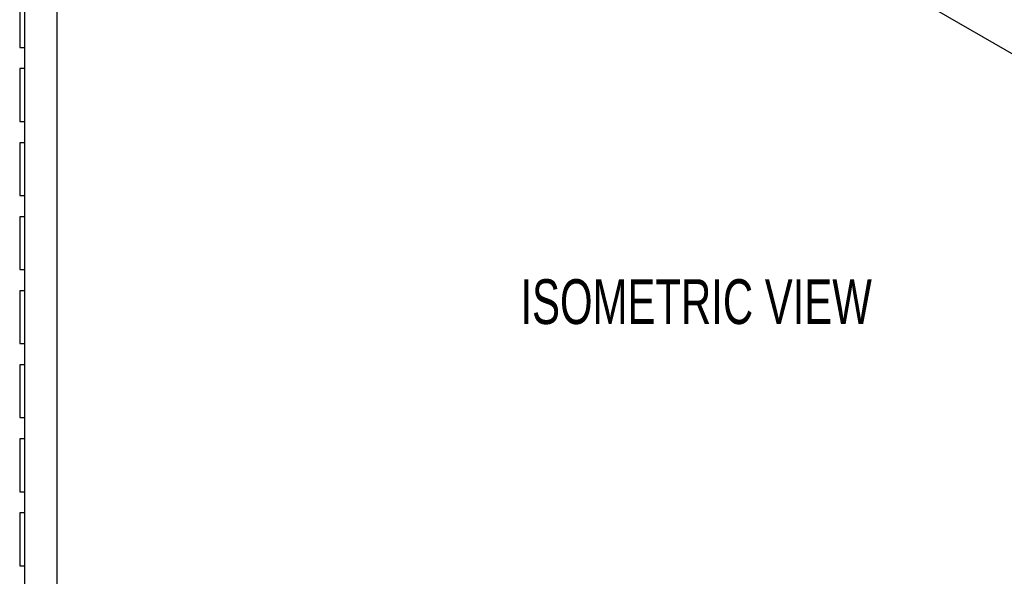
# Model space of a CAD drawing. Header units: millimetres. Extents: x 0 to 2235, y 0 to 1727.
# Tile 3 of 41: x 1510 to 1883, y 822 to 1032. Entities that reach past the tile are written whole.
import ezdxf

# ---------------------------------------------------------------- set-up
doc = ezdxf.new("R2010")
doc.units = ezdxf.units.MM
doc.header["$LTSCALE"] = 8
doc.layers.add('DIMENSIONS', color=140, linetype='Continuous', lineweight=25)
doc.styles.add('SLDTEXTSTYLE0', font='TXT', dxfattribs={"width": 0.7})

msp = doc.modelspace()

# ---------------------------------------------------------------- linework, layer by layer
for p, q in [((1512.25, 434.67), (1512.25, 1349.07)), ((1524.25, 1349.07), (1524.25, 451.67)), ((1687.58, 1133.97), (2118.63, 885.13)), ((1510.25, 1041.87), (1510.25, 1021.87)), ((1510.25, 1021.87), (1512.25, 1021.87)), ((1512.25, 1013.87), (1510.25, 1013.87)), ((1510.25, 1013.87), (1510.25, 993.87)), ((1510.25, 993.87), (1512.25, 993.87)), ((1512.25, 985.87), (1510.25, 985.87)), ((1510.25, 985.87), (1510.25, 965.87)), ((1510.25, 965.87), (1512.25, 965.87)), ((1512.25, 957.87), (1510.25, 957.87)), ((1510.25, 957.87), (1510.25, 937.87)), ((1510.25, 937.87), (1512.25, 937.87)), ((1512.25, 929.87), (1510.25, 929.87)), ((1510.25, 929.87), (1510.25, 909.87)), ((1510.25, 909.87), (1512.25, 909.87)), ((1512.25, 901.87), (1510.25, 901.87)), ((1510.25, 901.87), (1510.25, 881.87)), ((1510.25, 881.87), (1512.25, 881.87)), ((1512.25, 873.87), (1510.25, 873.87)), ((1510.25, 873.87), (1510.25, 853.87)), ((1510.25, 853.87), (1512.25, 853.87)), ((1512.25, 845.87), (1510.25, 845.87)), ((1510.25, 845.87), (1510.25, 825.87)), ((1510.25, 825.87), (1512.25, 825.87))]:
    msp.add_line(p, q)

# ---------------------------------------------------------------- texts
at = {"layer": 'DIMENSIONS', "insert": (1699.72, 934.22), "char_height": 16.9333, "attachment_point": 1, "style": 'SLDTEXTSTYLE0'}
msp.add_mtext('ISOMETRIC VIEW', dxfattribs=at)

doc.saveas('drawing.dxf')
